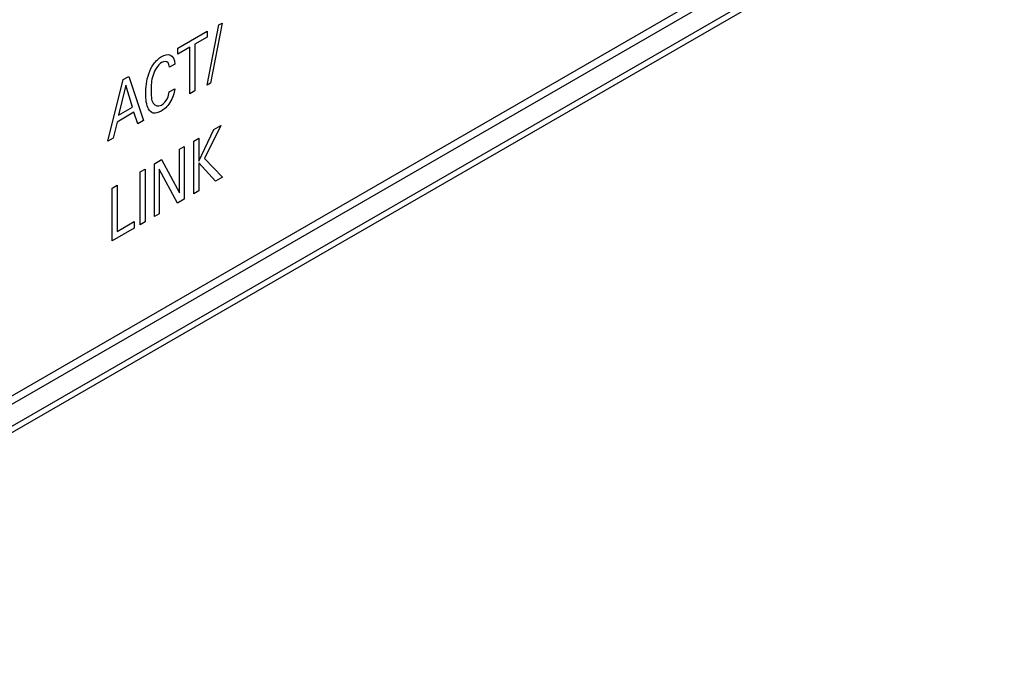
# Model space of a CAD drawing. Header units: inches. Extents: x 0 to 34, y 0 to 22.
# Tile 14 of 128: x 3.142 to 3.716, y 14.783 to 15.167. Entities that reach past the tile are written whole.
import ezdxf

# ---------------------------------------------------------------- set-up
doc = ezdxf.new("R2010")
doc.units = ezdxf.units.IN
doc.header["$LTSCALE"] = 1.87
doc.header["$MEASUREMENT"] = 0
doc.layers.get('0').update_dxf_attribs({"linetype": 'CONTINUOUS'})
doc.layers.add('02___PRT_ALL_AXES', color=7, linetype='CONTINUOUS')

msp = doc.modelspace()

# ---------------------------------------------------------------- linework, layer by layer
at = {"color": 7, "linetype": 'CONTINUOUS'}
for p, q in [((2.89253, 14.7881), (3.71594, 15.26353)), ((2.89087, 14.78334), (3.71408, 15.25866)), ((2.89541, 14.80249), (3.64397, 15.2347))]:
    msp.add_line(p, q, dxfattribs=at)
at = {"color": 40, "linetype": 'CONTINUOUS'}
for p, q in [((3.25164, 15.1285), (3.25853, 15.16351)), ((3.26044, 15.16462), (3.25358, 15.12962)), ((3.25853, 15.16351), (3.26044, 15.16462)), ((3.23452, 15.15004), (3.25169, 15.15995)), ((3.25169, 15.15995), (3.25169, 15.15633)), ((3.25169, 15.15633), (3.24456, 15.15221)), ((3.24456, 15.15221), (3.24456, 15.1251)), ((3.24165, 15.15053), (3.23452, 15.14642)), ((3.23452, 15.14642), (3.23452, 15.15004)), ((3.24165, 15.12341), (3.24165, 15.15053)), ((3.2328, 15.14074), (3.22965, 15.13892)), ((3.19384, 15.09581), (3.20278, 15.13171)), ((3.20423, 15.12833), (3.20011, 15.11088)), ((3.20278, 15.13171), (3.20594, 15.13353)), ((3.20814, 15.11552), (3.20423, 15.12833)), ((3.20594, 15.13353), (3.21454, 15.10776)), ((3.25358, 15.12962), (3.25164, 15.1285)), ((3.22951, 15.12449), (3.23274, 15.12636)), ((3.24456, 15.1251), (3.24165, 15.12341)), ((3.20903, 15.11259), (3.19917, 15.10689)), ((3.20011, 15.11088), (3.20814, 15.11552)), ((3.21132, 15.1059), (3.20903, 15.11259)), ((3.19917, 15.10689), (3.19686, 15.09756)), ((3.21454, 15.10776), (3.21132, 15.1059)), ((3.24672, 15.08409), (3.25558, 15.10266)), ((3.25962, 15.10499), (3.25011, 15.08575)), ((3.25558, 15.10266), (3.25962, 15.10499)), ((3.19686, 15.09756), (3.19384, 15.09581)), ((3.2438, 15.09586), (3.24672, 15.09755)), ((3.2438, 15.06512), (3.2438, 15.09586)), ((3.24672, 15.09755), (3.24672, 15.08409)), ((3.23548, 15.09106), (3.2382, 15.09263)), ((3.23548, 15.06565), (3.23548, 15.09106)), ((3.2382, 15.09263), (3.2382, 15.06189)), ((3.22094, 15.08266), (3.22503, 15.08503)), ((3.22094, 15.05192), (3.22094, 15.08266)), ((3.22503, 15.08503), (3.23548, 15.06565)), ((3.25652, 15.07247), (3.24672, 15.08311)), ((3.24672, 15.08311), (3.24672, 15.06681)), ((3.25011, 15.08575), (3.26065, 15.07485)), ((3.21255, 15.07782), (3.21549, 15.07951)), ((3.21255, 15.04708), (3.21255, 15.07782)), ((3.21549, 15.07951), (3.21549, 15.04878)), ((3.23443, 15.05971), (3.22362, 15.07956)), ((3.22362, 15.07956), (3.22362, 15.05347)), ((3.26065, 15.07485), (3.25652, 15.07247)), ((3.1963, 15.06844), (3.19922, 15.07012)), ((3.1963, 15.0377), (3.1963, 15.06844)), ((3.19922, 15.07012), (3.19922, 15.04317)), ((3.24672, 15.06681), (3.2438, 15.06512)), ((3.2382, 15.06189), (3.23443, 15.05971)), ((3.19922, 15.04317), (3.20911, 15.04888)), ((3.20911, 15.04888), (3.20911, 15.0451)), ((3.21549, 15.04878), (3.21255, 15.04708)), ((3.22362, 15.05347), (3.22094, 15.05192)), ((3.20911, 15.0451), (3.1963, 15.0377))]:
    msp.add_line(p, q, dxfattribs=at)
for points, knots in [([(3.22518, 15.14507), (3.22685, 15.14603), (3.23103, 15.14721), (3.23266, 15.14322), (3.2328, 15.14074)], [0, 0, 0, 0, 0.429626, 1, 1, 1, 1]), ([(3.21587, 15.12355), (3.21587, 15.12712), (3.21647, 15.13296), (3.22029, 15.14121), (3.22356, 15.14413), (3.22518, 15.14507)], [0, 0, 0, 0, 0.497703, 0.739499, 1, 1, 1, 1]), ([(3.22506, 15.14159), (3.22298, 15.14039), (3.21894, 15.13344), (3.21902, 15.12821), (3.21902, 15.12542)], [0, 0, 0, 0, 0.463731, 1, 1, 1, 1]), ([(3.22965, 15.13892), (3.22954, 15.13991), (3.22909, 15.14246), (3.22648, 15.14242), (3.22506, 15.14159)], [0, 0, 0, 0, 0.3938, 1, 1, 1, 1]), ([(3.2248, 15.11322), (3.22321, 15.1123), (3.22002, 15.11146), (3.21639, 15.11523), (3.21587, 15.12017), (3.21587, 15.12355)], [0, 0, 0, 0, 0.265411, 0.508607, 1, 1, 1, 1]), ([(3.21902, 15.12542), (3.21902, 15.12265), (3.21892, 15.11732), (3.22308, 15.11571), (3.22503, 15.11684)], [0, 0, 0, 0, 0.550697, 1, 1, 1, 1]), ([(3.23274, 15.12636), (3.23257, 15.12384), (3.23079, 15.11806), (3.22662, 15.11427), (3.2248, 15.11322)], [0, 0, 0, 0, 0.535994, 1, 1, 1, 1])]:
    msp.add_open_spline(points, degree=3, knots=knots, dxfattribs=at)
for points in [[(3.22848, 15.12067), (3.22907, 15.12193), (3.22937, 15.12328), (3.22951, 15.12449)], [(3.22503, 15.11684), (3.2263, 15.11757), (3.2277, 15.11907), (3.22848, 15.12067)]]:
    msp.add_open_spline(points, degree=3, dxfattribs=at)
at = {"layer": '02___PRT_ALL_AXES', "color": 7, "linetype": 'CONTINUOUS'}
msp.add_line((2.89581, 14.80771), (3.64277, 15.239), dxfattribs=at)

doc.saveas('drawing.dxf')
